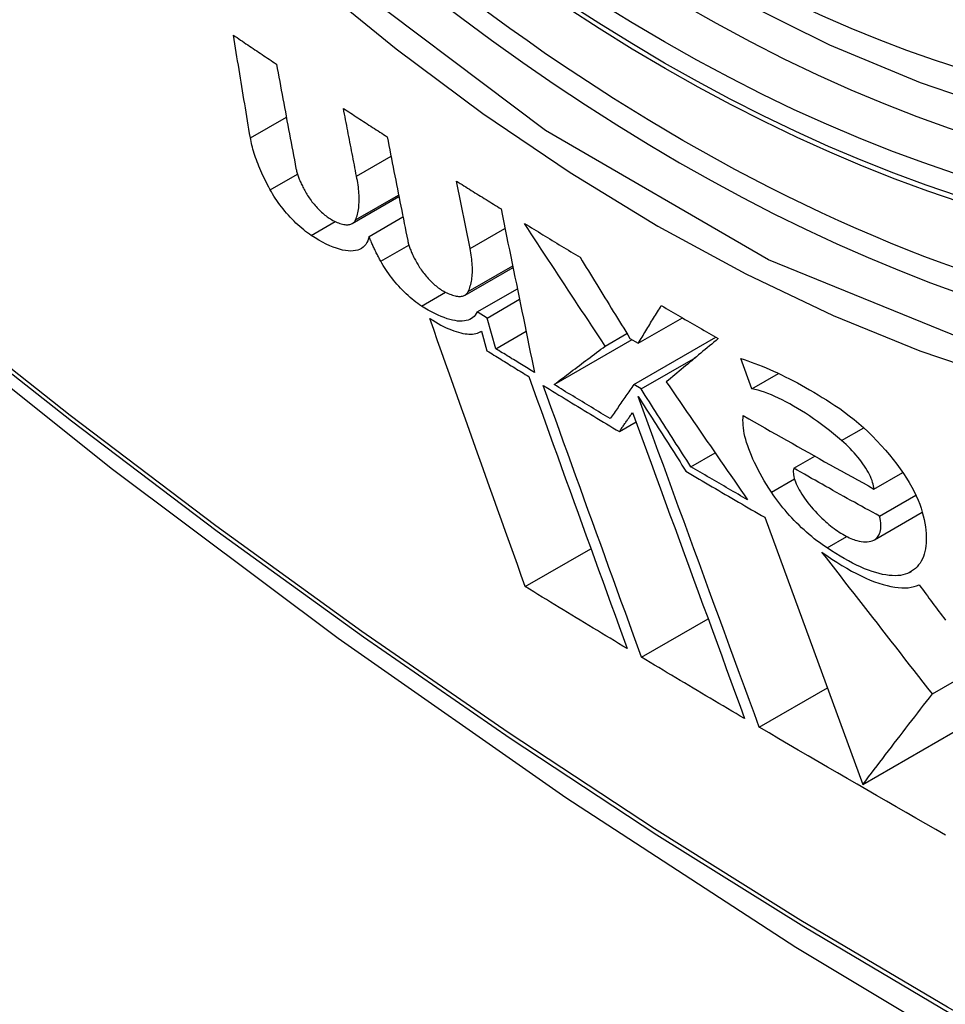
# Model space of a CAD drawing. Header units: inches. Extents: x 584 to 686, y 228 to 319.
# Tile 72 of 114: x 631.289 to 631.444, y 269.143 to 269.308. Entities that reach past the tile are written whole.
import ezdxf

# ---------------------------------------------------------------- set-up
doc = ezdxf.new("R2010")
doc.units = ezdxf.units.IN
doc.header["$MEASUREMENT"] = 0
doc.layers.add('Visible Edges(ANSI)', color=7, linetype='Continuous', lineweight=25)
doc.layers.add('Visible Tangent Edges(ANSI)', color=7, linetype='Continuous', lineweight=25)

msp = doc.modelspace()

# ---------------------------------------------------------------- linework, layer by layer
at = {"layer": 'Visible Edges(ANSI)'}
for p, q in [((631.3456, 269.28176), (631.35136, 269.28508)), ((631.36459, 269.26966), (631.36231, 269.28095)), ((631.34489, 269.27384), (631.35269, 269.27834)), ((631.34543, 269.27444), (631.35264, 269.2786)), ((631.34768, 269.27169), (631.35336, 269.27497)), ((631.36374, 269.26186), (631.37177, 269.26649)), ((631.36578, 269.25904), (631.3725, 269.26292)), ((631.36742, 269.25802), (631.37286, 269.26116)), ((631.36742, 269.25802), (631.36578, 269.25904)), ((631.36888, 269.2529), (631.36742, 269.25802)), ((631.39272, 269.25381), (631.4001, 269.25807)), ((631.36631, 269.25574), (631.36648, 269.25584)), ((631.36648, 269.25584), (631.36741, 269.25256)), ((631.36888, 269.2529), (631.37395, 269.25583)), ((631.38719, 269.25334), (631.39083, 269.25545)), ((631.37863, 269.2469), (631.39168, 269.25443)), ((631.39133, 269.25463), (631.39272, 269.25381)), ((631.39198, 269.2469), (631.40572, 269.25483)), ((631.3932, 269.24617), (631.40234, 269.25145)), ((631.41173, 269.24621), (631.40988, 269.25126)), ((631.41173, 269.24621), (631.41618, 269.24877)), ((631.3932, 269.24617), (631.39198, 269.2469)), ((631.38956, 269.23903), (631.39236, 269.24065)), ((631.40152, 269.23316), (631.40557, 269.2355)), ((631.41873, 269.2329), (631.42225, 269.23493)), ((631.43216, 269.22942), (631.43698, 269.2322)), ((631.4331, 269.22486), (631.43919, 269.22838)), ((631.43223, 269.22093), (631.44023, 269.22555)), ((631.41389, 269.22469), (631.43031, 269.18001)), ((631.42432, 269.21959), (631.4276, 269.22148)), ((631.37382, 269.21309), (631.38481, 269.21944)), ((631.44193, 269.19516), (631.47374, 269.21352)), ((631.39329, 269.20127), (631.40442, 269.20769)), ((631.41297, 269.18956), (631.42438, 269.19615)), ((631.43031, 269.18001), (631.45217, 269.19264))]:
    msp.add_line(p, q, dxfattribs=at)
at = {"layer": 'Visible Edges(ANSI)', "flags": 128}
for points in [[(631.56441, 269.30056), (631.55253, 269.29462), (631.53997, 269.29008), (631.52681, 269.28695), (631.51313, 269.28523), (631.49904, 269.28493), (631.48461, 269.28603), (631.4699, 269.28848), (631.45498, 269.29226), (631.43992, 269.29735), (631.42477, 269.30369), (631.40959, 269.31126), (631.39444, 269.32), (631.37938, 269.32988), (631.36448, 269.34085), (631.34979, 269.35285), (631.33538, 269.36584), (631.3213, 269.37975), (631.30761, 269.39451), (631.29438, 269.41007)], [(631.15834, 269.36079), (631.19415, 269.32664), (631.23051, 269.29387), (631.26739, 269.26256), (631.30474, 269.23274), (631.3425, 269.20448), (631.38063, 269.17782), (631.41909, 269.15281), (631.45783, 269.12951), (631.4968, 269.10795), (631.53596, 269.0882), (631.57527, 269.07029), (631.61469, 269.05428), (631.65416, 269.04022), (631.69366, 269.02815), (631.73312, 269.01814), (631.7725, 269.01024)], [(631.32783, 269.28818), (631.32771, 269.28889), (631.32759, 269.2896), (631.32748, 269.29031), (631.32736, 269.29103), (631.32724, 269.29174), (631.32712, 269.29246), (631.327, 269.29317), (631.32688, 269.29388), (631.32676, 269.2946), (631.32665, 269.29531), (631.32653, 269.29603), (631.32641, 269.29674), (631.32629, 269.29746), (631.32617, 269.29818), (631.32605, 269.29889), (631.32594, 269.29961), (631.32582, 269.30032), (631.3257, 269.30104), (631.32558, 269.30175), (631.32547, 269.30247), (631.32535, 269.30319), (631.32523, 269.3039), (631.32511, 269.30462), (631.325, 269.30533)], [(631.325, 269.30533), (631.3253, 269.30513), (631.3256, 269.30493), (631.32589, 269.30473), (631.32619, 269.30452), (631.32649, 269.30432), (631.32679, 269.30412), (631.32709, 269.30392), (631.32739, 269.30372), (631.32769, 269.30352), (631.32799, 269.30332), (631.32829, 269.30312), (631.32859, 269.30291), (631.32889, 269.30271), (631.32919, 269.30251), (631.32949, 269.30231), (631.32979, 269.30211), (631.33009, 269.30191), (631.33039, 269.30171), (631.33069, 269.30151), (631.33099, 269.30131), (631.33129, 269.30111), (631.33159, 269.3009), (631.33189, 269.3007), (631.33219, 269.3005)], [(631.33219, 269.3005), (631.33233, 269.29978), (631.33246, 269.29905), (631.3326, 269.29832), (631.33274, 269.29759), (631.33287, 269.29687), (631.33301, 269.29614), (631.33314, 269.29541), (631.33328, 269.29468), (631.33341, 269.29395), (631.33355, 269.29323), (631.33369, 269.2925), (631.33382, 269.29177), (631.33396, 269.29104), (631.3341, 269.29032), (631.33423, 269.28959), (631.33437, 269.28886), (631.33451, 269.28813), (631.33464, 269.28741), (631.33478, 269.28668), (631.33492, 269.28596), (631.33505, 269.28523), (631.33519, 269.2845), (631.33533, 269.28378), (631.33546, 269.28306)], [(631.3456, 269.28176), (631.3455, 269.28223), (631.34541, 269.2827), (631.34532, 269.28317), (631.34523, 269.28364), (631.34514, 269.28412), (631.34505, 269.28459), (631.34496, 269.28506), (631.34486, 269.28553), (631.34477, 269.28601), (631.34468, 269.28648), (631.34459, 269.28695), (631.3445, 269.28743), (631.34441, 269.2879), (631.34431, 269.28837), (631.34422, 269.28884), (631.34413, 269.28932), (631.34404, 269.28979), (631.34395, 269.29026), (631.34386, 269.29073), (631.34377, 269.29121), (631.34367, 269.29168), (631.34358, 269.29215), (631.34349, 269.29263), (631.3434, 269.2931)], [(631.3434, 269.2931), (631.3437, 269.2929), (631.34401, 269.2927), (631.34431, 269.2925), (631.34462, 269.2923), (631.34492, 269.29211), (631.34522, 269.29191), (631.34553, 269.29171), (631.34583, 269.29151), (631.34614, 269.29131), (631.34644, 269.29111), (631.34675, 269.29091), (631.34705, 269.29072), (631.34736, 269.29052), (631.34766, 269.29032), (631.34797, 269.29012), (631.34827, 269.28992), (631.34858, 269.28973), (631.34888, 269.28953), (631.34919, 269.28933), (631.34949, 269.28913), (631.3498, 269.28894), (631.35011, 269.28874), (631.35041, 269.28854), (631.35072, 269.28834)], [(631.33115, 269.27949), (631.33093, 269.2799), (631.33072, 269.2803), (631.33051, 269.2807), (631.33032, 269.2811), (631.33012, 269.2815), (631.32994, 269.28189), (631.32976, 269.28227), (631.32959, 269.28266), (631.32942, 269.28304), (631.32927, 269.28341), (631.32912, 269.28379), (631.32897, 269.28415), (631.32884, 269.28452), (631.32871, 269.28488), (631.32859, 269.28523), (631.32847, 269.28558), (631.32837, 269.28592), (631.32827, 269.28626), (631.32818, 269.28659), (631.32809, 269.28692), (631.32802, 269.28724), (631.32795, 269.28756), (631.32789, 269.28787), (631.32783, 269.28818)], [(631.35072, 269.28834), (631.35086, 269.28762), (631.351, 269.2869), (631.35115, 269.28617), (631.35129, 269.28545), (631.35143, 269.28473), (631.35157, 269.284), (631.35172, 269.28328), (631.35186, 269.28256), (631.352, 269.28183), (631.35215, 269.28111), (631.35229, 269.28038), (631.35243, 269.27966), (631.35257, 269.27894), (631.35272, 269.27821), (631.35286, 269.27749), (631.353, 269.27676), (631.35315, 269.27604), (631.35329, 269.27532), (631.35343, 269.2746), (631.35358, 269.27387), (631.35372, 269.27315), (631.35386, 269.27243), (631.354, 269.27171), (631.35415, 269.27099)], [(631.33546, 269.28306), (631.33549, 269.28291), (631.33553, 269.28275), (631.33557, 269.2826), (631.33561, 269.28244), (631.33565, 269.28227), (631.33571, 269.28211), (631.33576, 269.28194), (631.33582, 269.28177), (631.33588, 269.28159), (631.33595, 269.28142), (631.33602, 269.28124), (631.3361, 269.28106), (631.33617, 269.28088), (631.33626, 269.28069), (631.33634, 269.2805), (631.33643, 269.28031), (631.33653, 269.28012), (631.33663, 269.27993), (631.33673, 269.27974), (631.33683, 269.27954), (631.33694, 269.27934), (631.33705, 269.27914), (631.33717, 269.27894), (631.33729, 269.27874)], [(631.34543, 269.27444), (631.34552, 269.27467), (631.3456, 269.27491), (631.34568, 269.27515), (631.34575, 269.2754), (631.34581, 269.27565), (631.34586, 269.27592), (631.34591, 269.27619), (631.34595, 269.27646), (631.34598, 269.27675), (631.346, 269.27704), (631.34602, 269.27734), (631.34603, 269.27764), (631.34603, 269.27795), (631.34603, 269.27826), (631.34602, 269.27859), (631.346, 269.27891), (631.34597, 269.27925), (631.34594, 269.27959), (631.3459, 269.27994), (631.34586, 269.28029), (631.3458, 269.28065), (631.34574, 269.28101), (631.34567, 269.28138), (631.3456, 269.28176)], [(631.36231, 269.28095), (631.36262, 269.28075), (631.36293, 269.28056), (631.36324, 269.28036), (631.36355, 269.28017), (631.36386, 269.27997), (631.36417, 269.27978), (631.36448, 269.27958), (631.36479, 269.27939), (631.3651, 269.27919), (631.36541, 269.279), (631.36572, 269.2788), (631.36603, 269.27861), (631.36634, 269.27841), (631.36665, 269.27822), (631.36696, 269.27802), (631.36728, 269.27783), (631.36759, 269.27763), (631.3679, 269.27744), (631.36821, 269.27725), (631.36852, 269.27705), (631.36883, 269.27686), (631.36915, 269.27666), (631.36946, 269.27647), (631.36977, 269.27628)], [(631.33802, 269.27184), (631.33771, 269.27205), (631.33739, 269.27227), (631.33707, 269.27251), (631.33675, 269.27277), (631.33643, 269.27304), (631.33611, 269.27332), (631.33578, 269.27361), (631.33546, 269.27391), (631.33514, 269.27423), (631.33482, 269.27455), (631.33451, 269.27488), (631.3342, 269.27522), (631.3339, 269.27557), (631.3336, 269.27592), (631.33332, 269.27627), (631.33304, 269.27663), (631.33276, 269.27699), (631.3325, 269.27735), (631.33225, 269.27771), (631.332, 269.27807), (631.33177, 269.27843), (631.33155, 269.27879), (631.33135, 269.27914), (631.33115, 269.27949)], [(631.33729, 269.27874), (631.33741, 269.27854), (631.33755, 269.27833), (631.33769, 269.27812), (631.33783, 269.27791), (631.33799, 269.2777), (631.33814, 269.27749), (631.33831, 269.27728), (631.33848, 269.27708), (631.33865, 269.27687), (631.33882, 269.27667), (631.339, 269.27647), (631.33918, 269.27628), (631.33937, 269.27609), (631.33956, 269.27591), (631.33974, 269.27574), (631.33993, 269.27557), (631.34012, 269.2754), (631.34031, 269.27525), (631.34049, 269.2751), (631.34068, 269.27496), (631.34086, 269.27483), (631.34104, 269.27471), (631.34121, 269.2746), (631.34139, 269.2745)], [(631.36977, 269.27628), (631.37, 269.27514), (631.37024, 269.274), (631.37047, 269.27286), (631.3707, 269.27172), (631.37093, 269.27058), (631.37117, 269.26944), (631.3714, 269.2683), (631.37163, 269.26715), (631.37187, 269.26601), (631.3721, 269.26487), (631.37233, 269.26373), (631.37257, 269.26258), (631.3728, 269.26144), (631.37303, 269.2603), (631.37327, 269.25916), (631.3735, 269.25801), (631.37373, 269.25687), (631.37397, 269.25573), (631.3742, 269.25459), (631.37443, 269.25345), (631.37466, 269.25231), (631.3749, 269.25117), (631.37513, 269.25004), (631.37536, 269.2489)], [(631.34139, 269.2745), (631.34164, 269.27437), (631.34189, 269.27424), (631.34213, 269.27413), (631.34237, 269.27402), (631.3426, 269.27393), (631.34282, 269.27385), (631.34304, 269.27379), (631.34324, 269.27373), (631.34345, 269.27369), (631.34364, 269.27366), (631.34383, 269.27364), (631.344, 269.27363), (631.34417, 269.27364), (631.34433, 269.27365), (631.34449, 269.27368), (631.34463, 269.27372), (631.34476, 269.27377), (631.34489, 269.27384), (631.345, 269.27391), (631.34511, 269.27399), (631.3452, 269.27409), (631.34529, 269.2742), (631.34536, 269.27431), (631.34543, 269.27444)], [(631.38719, 269.25334), (631.38662, 269.25419), (631.38606, 269.25504), (631.3855, 269.25589), (631.38494, 269.25674), (631.38438, 269.25759), (631.38382, 269.25844), (631.38325, 269.25929), (631.38269, 269.26014), (631.38213, 269.261), (631.38156, 269.26185), (631.381, 269.26271), (631.38044, 269.26356), (631.37987, 269.26442), (631.37931, 269.26528), (631.37875, 269.26613), (631.37819, 269.26699), (631.37762, 269.26785), (631.37706, 269.2687), (631.3765, 269.26956), (631.37594, 269.27042), (631.37538, 269.27128), (631.37482, 269.27213), (631.37426, 269.27299), (631.3737, 269.27385)], [(631.3737, 269.27385), (631.37408, 269.27361), (631.37447, 269.27337), (631.37485, 269.27314), (631.37524, 269.2729), (631.37562, 269.27266), (631.37601, 269.27243), (631.3764, 269.27219), (631.37678, 269.27196), (631.37717, 269.27172), (631.37756, 269.27148), (631.37794, 269.27125), (631.37833, 269.27101), (631.37872, 269.27078), (631.3791, 269.27054), (631.37949, 269.2703), (631.37988, 269.27007), (631.38027, 269.26983), (631.38065, 269.2696), (631.38104, 269.26936), (631.38143, 269.26913), (631.38182, 269.26889), (631.38221, 269.26866), (631.3826, 269.26842), (631.38299, 269.26819)], [(631.34768, 269.27169), (631.34759, 269.27131), (631.34747, 269.27096), (631.34732, 269.27064), (631.34713, 269.27035), (631.34692, 269.27009), (631.34668, 269.26987), (631.34641, 269.26967), (631.34611, 269.26952), (631.34579, 269.26939), (631.34543, 269.26931), (631.34505, 269.26925), (631.34464, 269.26924), (631.34421, 269.26926), (631.34375, 269.26931), (631.34326, 269.2694), (631.34276, 269.26953), (631.34223, 269.2697), (631.34168, 269.2699), (631.34111, 269.27013), (631.34052, 269.27041), (631.33992, 269.27071), (631.3393, 269.27106), (631.33866, 269.27143), (631.33802, 269.27184)], [(631.34965, 269.26752), (631.34955, 269.2677), (631.34946, 269.26788), (631.34936, 269.26806), (631.34927, 269.26824), (631.34917, 269.26842), (631.34908, 269.2686), (631.34899, 269.26878), (631.3489, 269.26895), (631.34882, 269.26913), (631.34873, 269.26931), (631.34865, 269.26948), (631.34856, 269.26966), (631.34848, 269.26983), (631.3484, 269.27), (631.34832, 269.27017), (631.34825, 269.27035), (631.34817, 269.27052), (631.3481, 269.27069), (631.34802, 269.27086), (631.34795, 269.27102), (631.34788, 269.27119), (631.34781, 269.27136), (631.34775, 269.27152), (631.34768, 269.27169)], [(631.35415, 269.27099), (631.35418, 269.27084), (631.35421, 269.27068), (631.35425, 269.27053), (631.3543, 269.27037), (631.35435, 269.27021), (631.3544, 269.27004), (631.35446, 269.26988), (631.35452, 269.26971), (631.35458, 269.26953), (631.35465, 269.26936), (631.35472, 269.26918), (631.3548, 269.269), (631.35488, 269.26882), (631.35497, 269.26863), (631.35505, 269.26845), (631.35515, 269.26826), (631.35524, 269.26807), (631.35534, 269.26788), (631.35545, 269.26769), (631.35555, 269.26749), (631.35566, 269.26729), (631.35578, 269.2671), (631.3559, 269.2669), (631.35602, 269.2667)], [(631.36428, 269.26246), (631.36438, 269.26269), (631.36447, 269.26292), (631.36455, 269.26315), (631.36463, 269.2634), (631.3647, 269.26365), (631.36476, 269.26391), (631.36481, 269.26417), (631.36486, 269.26444), (631.3649, 269.26472), (631.36493, 269.26501), (631.36495, 269.2653), (631.36497, 269.2656), (631.36498, 269.2659), (631.36498, 269.26621), (631.36497, 269.26653), (631.36496, 269.26685), (631.36494, 269.26718), (631.36491, 269.26752), (631.36487, 269.26786), (631.36483, 269.26821), (631.36478, 269.26856), (631.36472, 269.26892), (631.36466, 269.26928), (631.36459, 269.26966)], [(631.38299, 269.26819), (631.38333, 269.26762), (631.38368, 269.26706), (631.38403, 269.26649), (631.38438, 269.26593), (631.38472, 269.26536), (631.38507, 269.26479), (631.38542, 269.26423), (631.38577, 269.26366), (631.38611, 269.2631), (631.38646, 269.26253), (631.38681, 269.26197), (631.38716, 269.2614), (631.38751, 269.26083), (631.38785, 269.26027), (631.3882, 269.2597), (631.38855, 269.25914), (631.3889, 269.25858), (631.38924, 269.25801), (631.38959, 269.25745), (631.38994, 269.25688), (631.39029, 269.25632), (631.39063, 269.25576), (631.39098, 269.2552), (631.39133, 269.25463)], [(631.35646, 269.26004), (631.35615, 269.26024), (631.35584, 269.26046), (631.35552, 269.2607), (631.3552, 269.26095), (631.35488, 269.26121), (631.35455, 269.26149), (631.35423, 269.26177), (631.35391, 269.26207), (631.35359, 269.26238), (631.35327, 269.2627), (631.35296, 269.26302), (631.35266, 269.26336), (631.35236, 269.26369), (631.35206, 269.26404), (631.35178, 269.26438), (631.3515, 269.26473), (631.35123, 269.26509), (631.35097, 269.26544), (631.35072, 269.26579), (631.35049, 269.26614), (631.35026, 269.26649), (631.35004, 269.26684), (631.34984, 269.26718), (631.34965, 269.26752)], [(631.35602, 269.2667), (631.35615, 269.26649), (631.35628, 269.26629), (631.35643, 269.26608), (631.35657, 269.26587), (631.35673, 269.26567), (631.35689, 269.26546), (631.35705, 269.26525), (631.35722, 269.26505), (631.3574, 269.26485), (631.35758, 269.26465), (631.35776, 269.26446), (631.35794, 269.26426), (631.35813, 269.26408), (631.35832, 269.2639), (631.35851, 269.26372), (631.3587, 269.26355), (631.35889, 269.26339), (631.35908, 269.26324), (631.35927, 269.26309), (631.35946, 269.26296), (631.35964, 269.26283), (631.35983, 269.26271), (631.36001, 269.2626), (631.36018, 269.2625)], [(631.36018, 269.2625), (631.36044, 269.26237), (631.36069, 269.26224), (631.36094, 269.26213), (631.36118, 269.26203), (631.36141, 269.26194), (631.36164, 269.26186), (631.36186, 269.2618), (631.36207, 269.26174), (631.36227, 269.2617), (631.36247, 269.26167), (631.36266, 269.26165), (631.36284, 269.26165), (631.36301, 269.26165), (631.36317, 269.26167), (631.36333, 269.2617), (631.36347, 269.26174), (631.36361, 269.26179), (631.36373, 269.26185), (631.36385, 269.26193), (631.36395, 269.26201), (631.36405, 269.26211), (631.36414, 269.26222), (631.36421, 269.26234), (631.36428, 269.26246)], [(631.36578, 269.25904), (631.36563, 269.25877), (631.36546, 269.25853), (631.36527, 269.25831), (631.36505, 269.25812), (631.36481, 269.25795), (631.36455, 269.25781), (631.36427, 269.25769), (631.36396, 269.2576), (631.36363, 269.25754), (631.36327, 269.25751), (631.3629, 269.25751), (631.36251, 269.25753), (631.36209, 269.25759), (631.36166, 269.25767), (631.36121, 269.25778), (631.36074, 269.25792), (631.36025, 269.25809), (631.35975, 269.25828), (631.35923, 269.25851), (631.3587, 269.25876), (631.35816, 269.25904), (631.3576, 269.25934), (631.35704, 269.25968), (631.35646, 269.26004)], [(631.39272, 269.25381), (631.39288, 269.25407), (631.39304, 269.25433), (631.3932, 269.25459), (631.39336, 269.25485), (631.39352, 269.25511), (631.39368, 269.25537), (631.39384, 269.25563), (631.394, 269.2559), (631.39416, 269.25616), (631.39432, 269.25642), (631.39448, 269.25669), (631.39464, 269.25695), (631.3948, 269.25721), (631.39496, 269.25748), (631.39512, 269.25774), (631.39529, 269.258), (631.39545, 269.25827), (631.39561, 269.25853), (631.39577, 269.2588), (631.39593, 269.25906), (631.3961, 269.25932), (631.39626, 269.25959), (631.39642, 269.25985), (631.39658, 269.26012)], [(631.39658, 269.26012), (631.39698, 269.25989), (631.39737, 269.25965), (631.39777, 269.25942), (631.39817, 269.25919), (631.39856, 269.25896), (631.39896, 269.25873), (631.39935, 269.2585), (631.39975, 269.25827), (631.40015, 269.25804), (631.40054, 269.25781), (631.40094, 269.25758), (631.40134, 269.25735), (631.40174, 269.25712), (631.40213, 269.25689), (631.40253, 269.25666), (631.40293, 269.25643), (631.40333, 269.2562), (631.40373, 269.25597), (631.40412, 269.25574), (631.40452, 269.25552), (631.40492, 269.25529), (631.40532, 269.25506), (631.40572, 269.25483), (631.40612, 269.2546)], [(631.37382, 269.21309), (631.37316, 269.21493), (631.3725, 269.21677), (631.37184, 269.21862), (631.37117, 269.22047), (631.37051, 269.22233), (631.36984, 269.2242), (631.36918, 269.22606), (631.36851, 269.22793), (631.36784, 269.22981), (631.36717, 269.23168), (631.3665, 269.23356), (631.36583, 269.23544), (631.36516, 269.23732), (631.36449, 269.23921), (631.36382, 269.24109), (631.36315, 269.24297), (631.36249, 269.24485), (631.36182, 269.24673), (631.36115, 269.24861), (631.36049, 269.25049), (631.35983, 269.25236), (631.35916, 269.25423), (631.35851, 269.2561), (631.35785, 269.25796)], [(631.35785, 269.25796), (631.35833, 269.25766), (631.3588, 269.25737), (631.35926, 269.25711), (631.35972, 269.25686), (631.36017, 269.25663), (631.36061, 269.25641), (631.36104, 269.25622), (631.36146, 269.25604), (631.36187, 269.25589), (631.36226, 269.25575), (631.36265, 269.25564), (631.36303, 269.25554), (631.36339, 269.25546), (631.36374, 269.2554), (631.36408, 269.25536), (631.3644, 269.25534), (631.36472, 269.25533), (631.36501, 269.25535), (631.36529, 269.25539), (631.36556, 269.25544), (631.36581, 269.25551), (631.36605, 269.25561), (631.36627, 269.25572), (631.36648, 269.25584)], [(631.37863, 269.2469), (631.37898, 269.24716), (631.37933, 269.24742), (631.37968, 269.24768), (631.38003, 269.24795), (631.38038, 269.24821), (631.38073, 269.24848), (631.38109, 269.24875), (631.38144, 269.24901), (631.3818, 269.24928), (631.38215, 269.24955), (631.38251, 269.24982), (631.38287, 269.25009), (631.38323, 269.25036), (631.38359, 269.25063), (631.38394, 269.2509), (631.3843, 269.25117), (631.38466, 269.25144), (631.38502, 269.25172), (631.38538, 269.25199), (631.38574, 269.25226), (631.38611, 269.25253), (631.38647, 269.2528), (631.38683, 269.25307), (631.38719, 269.25334)], [(631.40612, 269.2546), (631.40575, 269.25429), (631.40539, 269.25399), (631.40502, 269.25368), (631.40465, 269.25338), (631.40428, 269.25307), (631.40392, 269.25277), (631.40355, 269.25246), (631.40319, 269.25216), (631.40282, 269.25185), (631.40246, 269.25155), (631.40209, 269.25124), (631.40173, 269.25094), (631.40137, 269.25063), (631.401, 269.25033), (631.40064, 269.25003), (631.40028, 269.24973), (631.39992, 269.24943), (631.39956, 269.24912), (631.3992, 269.24882), (631.39884, 269.24852), (631.39849, 269.24823), (631.39813, 269.24793), (631.39778, 269.24763), (631.39742, 269.24733)], [(631.36741, 269.25256), (631.36771, 269.25238), (631.368, 269.2522), (631.36829, 269.25202), (631.36858, 269.25184), (631.36887, 269.25166), (631.36916, 269.25148), (631.36945, 269.2513), (631.36974, 269.25112), (631.37003, 269.25094), (631.37033, 269.25076), (631.37062, 269.25058), (631.37091, 269.2504), (631.3712, 269.25022), (631.37149, 269.25004), (631.37178, 269.24986), (631.37208, 269.24968), (631.37237, 269.2495), (631.37266, 269.24932), (631.37295, 269.24914), (631.37324, 269.24896), (631.37354, 269.24878), (631.37383, 269.2486), (631.37412, 269.24842), (631.37441, 269.24824)], [(631.37536, 269.2489), (631.37509, 269.24907), (631.37482, 269.24924), (631.37455, 269.2494), (631.37428, 269.24957), (631.37401, 269.24973), (631.37374, 269.2499), (631.37347, 269.25007), (631.3732, 269.25023), (631.37293, 269.2504), (631.37266, 269.25057), (631.37239, 269.25073), (631.37212, 269.2509), (631.37185, 269.25107), (631.37158, 269.25123), (631.37131, 269.2514), (631.37104, 269.25157), (631.37077, 269.25173), (631.3705, 269.2519), (631.37023, 269.25207), (631.36996, 269.25223), (631.36969, 269.2524), (631.36942, 269.25257), (631.36915, 269.25273), (631.36888, 269.2529)], [(631.40988, 269.25126), (631.41046, 269.25108), (631.41104, 269.25088), (631.41164, 269.25067), (631.41224, 269.25045), (631.41285, 269.25022), (631.41347, 269.24997), (631.4141, 269.24971), (631.41473, 269.24943), (631.41537, 269.24915), (631.41602, 269.24885), (631.41667, 269.24854), (631.41733, 269.24821), (631.418, 269.24788), (631.41867, 269.24753), (631.41934, 269.24717), (631.42003, 269.24679), (631.42071, 269.24641), (631.4214, 269.24601), (631.4221, 269.24561), (631.4228, 269.24519), (631.4235, 269.24476), (631.42421, 269.24432), (631.42492, 269.24387), (631.42563, 269.24341)], [(631.37441, 269.24824), (631.37509, 269.24635), (631.37577, 269.24446), (631.37646, 269.24256), (631.37714, 269.24066), (631.37783, 269.23876), (631.37851, 269.23685), (631.3792, 269.23495), (631.37989, 269.23304), (631.38058, 269.23113), (631.38127, 269.22922), (631.38196, 269.22731), (631.38265, 269.2254), (631.38334, 269.22349), (631.38403, 269.22158), (631.38472, 269.21968), (631.38541, 269.21778), (631.3861, 269.21588), (631.38679, 269.21399), (631.38747, 269.21209), (631.38816, 269.21021), (631.38884, 269.20833), (631.38952, 269.20645), (631.3902, 269.20459), (631.39087, 269.20273)], [(631.39329, 269.20127), (631.39262, 269.20313), (631.39194, 269.20499), (631.39126, 269.20687), (631.39058, 269.20875), (631.38989, 269.21063), (631.38921, 269.21252), (631.38852, 269.21442), (631.38783, 269.21632), (631.38714, 269.21822), (631.38645, 269.22012), (631.38576, 269.22203), (631.38507, 269.22394), (631.38437, 269.22584), (631.38368, 269.22775), (631.38299, 269.22966), (631.3823, 269.23157), (631.38161, 269.23348), (631.38092, 269.23539), (631.38023, 269.23729), (631.37954, 269.23919), (631.37886, 269.24109), (631.37817, 269.24299), (631.37749, 269.24488), (631.37681, 269.24676)], [(631.37681, 269.24676), (631.37734, 269.24644), (631.37787, 269.24612), (631.3784, 269.24579), (631.37892, 269.24547), (631.37945, 269.24515), (631.37998, 269.24482), (631.38051, 269.2445), (631.38104, 269.24418), (631.38157, 269.24385), (631.3821, 269.24353), (631.38263, 269.24321), (631.38316, 269.24289), (631.38369, 269.24257), (631.38423, 269.24224), (631.38476, 269.24192), (631.38529, 269.2416), (631.38582, 269.24128), (631.38635, 269.24096), (631.38689, 269.24063), (631.38742, 269.24031), (631.38795, 269.23999), (631.38849, 269.23967), (631.38902, 269.23935), (631.38956, 269.23903)], [(631.38803, 269.2412), (631.38764, 269.24143), (631.38724, 269.24167), (631.38685, 269.24191), (631.38646, 269.24214), (631.38607, 269.24238), (631.38567, 269.24262), (631.38528, 269.24286), (631.38489, 269.24309), (631.3845, 269.24333), (631.3841, 269.24357), (631.38371, 269.2438), (631.38332, 269.24404), (631.38293, 269.24428), (631.38254, 269.24452), (631.38215, 269.24476), (631.38176, 269.24499), (631.38137, 269.24523), (631.38097, 269.24547), (631.38058, 269.24571), (631.38019, 269.24594), (631.3798, 269.24618), (631.37941, 269.24642), (631.37902, 269.24666), (631.37863, 269.2469)], [(631.39198, 269.2469), (631.39182, 269.24666), (631.39165, 269.24642), (631.39148, 269.24618), (631.39132, 269.24594), (631.39115, 269.2457), (631.39099, 269.24547), (631.39082, 269.24523), (631.39066, 269.24499), (631.39049, 269.24475), (631.39033, 269.24451), (631.39016, 269.24427), (631.39, 269.24404), (631.38983, 269.2438), (631.38967, 269.24356), (631.3895, 269.24332), (631.38934, 269.24308), (631.38917, 269.24285), (631.38901, 269.24261), (631.38885, 269.24237), (631.38868, 269.24214), (631.38852, 269.2419), (631.38836, 269.24167), (631.38819, 269.24143), (631.38803, 269.2412)], [(631.39742, 269.24733), (631.39799, 269.24651), (631.39855, 269.24569), (631.39912, 269.24486), (631.39968, 269.24404), (631.40025, 269.24322), (631.40082, 269.24239), (631.40139, 269.24157), (631.40195, 269.24074), (631.40252, 269.23992), (631.40309, 269.2391), (631.40366, 269.23827), (631.40422, 269.23745), (631.40479, 269.23663), (631.40536, 269.2358), (631.40592, 269.23498), (631.40649, 269.23416), (631.40706, 269.23334), (631.40762, 269.23252), (631.40819, 269.2317), (631.40875, 269.23088), (631.40932, 269.23007), (631.40988, 269.22925), (631.41045, 269.22844), (631.41101, 269.22762)], [(631.40152, 269.23316), (631.40117, 269.2337), (631.40083, 269.23424), (631.40048, 269.23479), (631.40013, 269.23533), (631.39979, 269.23587), (631.39944, 269.23641), (631.39909, 269.23695), (631.39875, 269.23749), (631.3984, 269.23803), (631.39805, 269.23857), (631.39771, 269.23912), (631.39736, 269.23966), (631.39701, 269.2402), (631.39667, 269.24074), (631.39632, 269.24129), (631.39597, 269.24183), (631.39563, 269.24237), (631.39528, 269.24292), (631.39493, 269.24346), (631.39459, 269.244), (631.39424, 269.24454), (631.39389, 269.24509), (631.39355, 269.24563), (631.3932, 269.24617)], [(631.42675, 269.23753), (631.42608, 269.23809), (631.42541, 269.23865), (631.42473, 269.23919), (631.42406, 269.23971), (631.42338, 269.24022), (631.42271, 269.24072), (631.42203, 269.24119), (631.42136, 269.24165), (631.4207, 269.24209), (631.42003, 269.24252), (631.41938, 269.24292), (631.41872, 269.24331), (631.41808, 269.24367), (631.41744, 269.24401), (631.41682, 269.24433), (631.4162, 269.24463), (631.4156, 269.24491), (631.415, 269.24517), (631.41442, 269.2454), (631.41386, 269.24561), (631.4133, 269.24579), (631.41276, 269.24595), (631.41224, 269.24609), (631.41173, 269.24621)], [(631.41297, 269.18956), (631.41216, 269.1918), (631.41133, 269.19405), (631.4105, 269.19631), (631.40967, 269.19858), (631.40883, 269.20087), (631.40799, 269.20316), (631.40715, 269.20547), (631.4063, 269.20778), (631.40545, 269.2101), (631.4046, 269.21242), (631.40375, 269.21475), (631.40289, 269.21708), (631.40204, 269.21941), (631.40119, 269.22174), (631.40033, 269.22408), (631.39948, 269.22641), (631.39862, 269.22874), (631.39777, 269.23107), (631.39692, 269.23339), (631.39607, 269.23571), (631.39523, 269.23802), (631.39439, 269.24032), (631.39355, 269.24262), (631.39271, 269.2449)], [(631.39271, 269.2449), (631.39304, 269.24438), (631.39338, 269.24386), (631.39371, 269.24333), (631.39404, 269.24281), (631.39438, 269.24229), (631.39471, 269.24177), (631.39504, 269.24125), (631.39538, 269.24072), (631.39571, 269.2402), (631.39604, 269.23968), (631.39638, 269.23916), (631.39671, 269.23864), (631.39704, 269.23811), (631.39738, 269.23759), (631.39771, 269.23707), (631.39804, 269.23655), (631.39838, 269.23603), (631.39871, 269.23551), (631.39904, 269.23499), (631.39938, 269.23447), (631.39971, 269.23395), (631.40004, 269.23343), (631.40037, 269.23291), (631.40071, 269.23239)], [(631.42563, 269.24341), (631.42642, 269.24287), (631.42722, 269.2423), (631.42802, 269.24169), (631.42882, 269.24105), (631.42961, 269.24038), (631.4304, 269.23969), (631.43117, 269.23897), (631.43192, 269.23824), (631.43266, 269.23749), (631.43337, 269.23673), (631.43407, 269.23595), (631.43473, 269.23517), (631.43537, 269.23438), (631.43598, 269.2336), (631.43655, 269.23281), (631.43709, 269.23203), (631.4376, 269.23125), (631.43807, 269.23049), (631.4385, 269.22973), (631.43889, 269.22899), (631.43924, 269.22827), (631.43955, 269.22756), (631.43981, 269.22687), (631.44004, 269.22621)], [(631.38956, 269.23903), (631.38965, 269.23916), (631.38974, 269.23929), (631.38983, 269.23943), (631.38992, 269.23956), (631.39002, 269.2397), (631.39011, 269.23983), (631.3902, 269.23996), (631.39029, 269.2401), (631.39039, 269.24023), (631.39048, 269.24036), (631.39057, 269.2405), (631.39067, 269.24063), (631.39076, 269.24076), (631.39085, 269.2409), (631.39094, 269.24103), (631.39104, 269.24117), (631.39113, 269.2413), (631.39122, 269.24143), (631.39132, 269.24157), (631.39141, 269.2417), (631.3915, 269.24184), (631.3916, 269.24197), (631.39169, 269.24211), (631.39178, 269.24224)], [(631.39178, 269.24224), (631.39255, 269.24012), (631.39333, 269.238), (631.39411, 269.23586), (631.39489, 269.23373), (631.39568, 269.23158), (631.39646, 269.22944), (631.39725, 269.22728), (631.39803, 269.22513), (631.39882, 269.22298), (631.39961, 269.22082), (631.4004, 269.21866), (631.40119, 269.21651), (631.40198, 269.21435), (631.40277, 269.2122), (631.40355, 269.21005), (631.40434, 269.20791), (631.40512, 269.20577), (631.4059, 269.20364), (631.40668, 269.20151), (631.40745, 269.19939), (631.40823, 269.19728), (631.409, 269.19518), (631.40976, 269.19309), (631.41052, 269.19101)], [(631.415, 269.2289), (631.41459, 269.22954), (631.41419, 269.23018), (631.41381, 269.2308), (631.41345, 269.23143), (631.41311, 269.23204), (631.41278, 269.23265), (631.41248, 269.23325), (631.41219, 269.23385), (631.41192, 269.23443), (631.41167, 269.23501), (631.41144, 269.23557), (631.41123, 269.23612), (631.41103, 269.23667), (631.41086, 269.23719), (631.41071, 269.23771), (631.41058, 269.23821), (631.41047, 269.2387), (631.41038, 269.23918), (631.41032, 269.23964), (631.41027, 269.24008), (631.41025, 269.24051), (631.41024, 269.24093), (631.41026, 269.24132), (631.4103, 269.2417)], [(631.4103, 269.2417), (631.4112, 269.24119), (631.4121, 269.24067), (631.41301, 269.24015), (631.41391, 269.23964), (631.41482, 269.23912), (631.41572, 269.23861), (631.41663, 269.23809), (631.41754, 269.23758), (631.41845, 269.23707), (631.41936, 269.23655), (631.42027, 269.23604), (631.42118, 269.23553), (631.42209, 269.23502), (631.423, 269.23451), (631.42391, 269.234), (631.42483, 269.23349), (631.42574, 269.23298), (631.42666, 269.23247), (631.42757, 269.23196), (631.42849, 269.23145), (631.42941, 269.23094), (631.43033, 269.23044), (631.43124, 269.22993), (631.43216, 269.22942)], [(631.43216, 269.22942), (631.43214, 269.22968), (631.43209, 269.22996), (631.43203, 269.23024), (631.43194, 269.23054), (631.43183, 269.23085), (631.43171, 269.23117), (631.43156, 269.2315), (631.4314, 269.23184), (631.43122, 269.23219), (631.43102, 269.23254), (631.4308, 269.2329), (631.43057, 269.23326), (631.43032, 269.23363), (631.43005, 269.234), (631.42977, 269.23437), (631.42948, 269.23474), (631.42917, 269.2351), (631.42885, 269.23547), (631.42853, 269.23583), (631.42819, 269.23618), (631.42784, 269.23653), (631.42748, 269.23687), (631.42712, 269.23721), (631.42675, 269.23753)], [(631.40071, 269.23239), (631.40125, 269.23207), (631.4018, 269.23174), (631.40235, 269.23142), (631.4029, 269.2311), (631.40344, 269.23078), (631.40399, 269.23046), (631.40454, 269.23014), (631.40509, 269.22981), (631.40564, 269.22949), (631.40618, 269.22917), (631.40673, 269.22885), (631.40728, 269.22853), (631.40783, 269.22821), (631.40838, 269.22789), (631.40893, 269.22757), (631.40948, 269.22725), (631.41003, 269.22693), (631.41058, 269.22661), (631.41113, 269.22629), (631.41169, 269.22597), (631.41224, 269.22565), (631.41279, 269.22533), (631.41334, 269.22501), (631.41389, 269.22469)], [(631.41101, 269.22762), (631.41061, 269.22785), (631.41022, 269.22808), (631.40982, 269.22831), (631.40942, 269.22854), (631.40903, 269.22877), (631.40863, 269.229), (631.40823, 269.22923), (631.40784, 269.22946), (631.40744, 269.22969), (631.40705, 269.22993), (631.40665, 269.23016), (631.40626, 269.23039), (631.40586, 269.23062), (631.40547, 269.23085), (631.40507, 269.23108), (631.40468, 269.23131), (631.40428, 269.23154), (631.40389, 269.23177), (631.40349, 269.23201), (631.4031, 269.23224), (631.4027, 269.23247), (631.40231, 269.2327), (631.40191, 269.23293), (631.40152, 269.23316)], [(631.41873, 269.2329), (631.41869, 269.2327), (631.41866, 269.23249), (631.41865, 269.23227), (631.41867, 269.23202), (631.4187, 269.23177), (631.41875, 269.2315), (631.41883, 269.23121), (631.41892, 269.23092), (631.41903, 269.23061), (631.41916, 269.23029), (631.4193, 269.22997), (631.41947, 269.22963), (631.41965, 269.22929), (631.41985, 269.22894), (631.42007, 269.22859), (631.4203, 269.22823), (631.42055, 269.22787), (631.42081, 269.22751), (631.42108, 269.22714), (631.42137, 269.22678), (631.42167, 269.22642), (631.42198, 269.22606), (631.4223, 269.2257), (631.42263, 269.22535)], [(631.4331, 269.22486), (631.4325, 269.22519), (631.4319, 269.22553), (631.43129, 269.22586), (631.43069, 269.22619), (631.43009, 269.22653), (631.42949, 269.22686), (631.42889, 269.2272), (631.42829, 269.22753), (631.42769, 269.22786), (631.42709, 269.2282), (631.42649, 269.22853), (631.42589, 269.22887), (631.4253, 269.2292), (631.4247, 269.22954), (631.4241, 269.22987), (631.4235, 269.23021), (631.42291, 269.23054), (631.42231, 269.23088), (631.42171, 269.23121), (631.42112, 269.23155), (631.42052, 269.23189), (631.41992, 269.23222), (631.41933, 269.23256), (631.41873, 269.2329)], [(631.42432, 269.21959), (631.4239, 269.21986), (631.42347, 269.22015), (631.42304, 269.22046), (631.42261, 269.22078), (631.42218, 269.22111), (631.42175, 269.22146), (631.42132, 269.22182), (631.42089, 269.22219), (631.42046, 269.22257), (631.42004, 269.22295), (631.41963, 269.22335), (631.41922, 269.22376), (631.41881, 269.22417), (631.41842, 269.22459), (631.41803, 269.22501), (631.41765, 269.22544), (631.41728, 269.22587), (631.41692, 269.2263), (631.41657, 269.22673), (631.41623, 269.22717), (631.4159, 269.22761), (631.41559, 269.22804), (631.41529, 269.22847), (631.415, 269.2289)], [(631.42263, 269.22535), (631.42291, 269.22507), (631.42318, 269.2248), (631.42346, 269.22453), (631.42375, 269.22427), (631.42403, 269.22401), (631.42432, 269.22376), (631.42461, 269.22351), (631.4249, 269.22327), (631.42519, 269.22304), (631.42549, 269.22282), (631.42578, 269.22261), (631.42607, 269.22241), (631.42636, 269.22221), (631.42664, 269.22203), (631.42693, 269.22185), (631.42721, 269.22169), (631.42749, 269.22154), (631.42776, 269.2214), (631.42803, 269.22127), (631.42829, 269.22115), (631.42854, 269.22105), (631.42879, 269.22096), (631.42903, 269.22088), (631.42927, 269.22081)], [(631.44004, 269.22621), (631.44023, 269.22556), (631.44039, 269.22492), (631.44054, 269.2243), (631.44066, 269.22369), (631.44076, 269.2231), (631.44083, 269.22252), (631.44088, 269.22196), (631.44091, 269.22142), (631.44091, 269.2209), (631.44089, 269.22039), (631.44085, 269.2199), (631.44078, 269.21943), (631.44069, 269.21898), (631.44057, 269.21855), (631.44043, 269.21814), (631.44027, 269.21775), (631.44008, 269.21738), (631.43987, 269.21704), (631.43963, 269.21672), (631.43937, 269.21642), (631.43909, 269.21614), (631.43879, 269.21589), (631.43846, 269.21566), (631.43811, 269.21546)], [(631.42927, 269.22081), (631.42966, 269.22072), (631.43003, 269.22065), (631.43038, 269.22061), (631.43072, 269.2206), (631.43104, 269.2206), (631.43134, 269.22063), (631.43162, 269.22069), (631.43188, 269.22077), (631.43212, 269.22087), (631.43234, 269.221), (631.43253, 269.22115), (631.43271, 269.22132), (631.43286, 269.22151), (631.433, 269.22172), (631.43311, 269.22196), (631.43319, 269.22221), (631.43326, 269.22248), (631.4333, 269.22277), (631.43332, 269.22308), (631.43332, 269.2234), (631.4333, 269.22375), (631.43325, 269.2241), (631.43319, 269.22447), (631.4331, 269.22486)], [(631.44193, 269.19516), (631.44117, 269.19613), (631.44041, 269.1971), (631.43965, 269.19808), (631.43889, 269.19906), (631.43812, 269.20004), (631.43735, 269.20102), (631.43659, 269.20201), (631.43582, 269.203), (631.43505, 269.20398), (631.43427, 269.20497), (631.4335, 269.20597), (631.43273, 269.20696), (631.43196, 269.20795), (631.43118, 269.20894), (631.43041, 269.20994), (631.42963, 269.21093), (631.42886, 269.21193), (631.42809, 269.21292), (631.42731, 269.21392), (631.42654, 269.21491), (631.42577, 269.21591), (631.42499, 269.2169), (631.42422, 269.21789), (631.42345, 269.21888)], [(631.42345, 269.21888), (631.42429, 269.21828), (631.42513, 269.21771), (631.42597, 269.21716), (631.42679, 269.21665), (631.42761, 269.21616), (631.42842, 269.2157), (631.42922, 269.21528), (631.43, 269.21489), (631.43077, 269.21453), (631.43152, 269.2142), (631.43226, 269.21391), (631.43297, 269.21366), (631.43367, 269.21344), (631.43435, 269.21326), (631.435, 269.21311), (631.43563, 269.213), (631.43623, 269.21293), (631.43681, 269.21289), (631.43736, 269.21288), (631.43789, 269.21292), (631.43839, 269.21298), (631.43886, 269.21309), (631.4393, 269.21322), (631.43971, 269.2134)], [(631.43811, 269.21546), (631.43777, 269.2153), (631.4374, 269.21516), (631.437, 269.21506), (631.43658, 269.21498), (631.43614, 269.21494), (631.43568, 269.21492), (631.43519, 269.21493), (631.43468, 269.21497), (631.43415, 269.21505), (631.4336, 269.21515), (631.43303, 269.21528), (631.43245, 269.21544), (631.43184, 269.21563), (631.43122, 269.21585), (631.43058, 269.2161), (631.42993, 269.21638), (631.42926, 269.21669), (631.42859, 269.21703), (631.4279, 269.21739), (631.4272, 269.21778), (631.42649, 269.21819), (631.42577, 269.21864), (631.42505, 269.2191), (631.42432, 269.21959)], [(631.39087, 269.20273), (631.39016, 269.20316), (631.38944, 269.20359), (631.38873, 269.20402), (631.38802, 269.20445), (631.3873, 269.20488), (631.38659, 269.20531), (631.38588, 269.20574), (631.38517, 269.20617), (631.38446, 269.2066), (631.38374, 269.20703), (631.38303, 269.20747), (631.38232, 269.2079), (631.38161, 269.20833), (631.3809, 269.20876), (631.38019, 269.20919), (631.37948, 269.20963), (631.37877, 269.21006), (631.37807, 269.21049), (631.37736, 269.21092), (631.37665, 269.21136), (631.37594, 269.21179), (631.37523, 269.21222), (631.37453, 269.21266), (631.37382, 269.21309)], [(631.43971, 269.2134), (631.43998, 269.21302), (631.44026, 269.21265), (631.44053, 269.21228), (631.44081, 269.21191), (631.44109, 269.21154), (631.44136, 269.21117), (631.44163, 269.21081), (631.44191, 269.21044), (631.44218, 269.21007), (631.44246, 269.2097), (631.44273, 269.20933), (631.44301, 269.20896), (631.44328, 269.2086), (631.44355, 269.20823), (631.44382, 269.20786), (631.4441, 269.2075)], [(631.41052, 269.19101), (631.4098, 269.19143), (631.40908, 269.19186), (631.40836, 269.19229), (631.40764, 269.19271), (631.40692, 269.19314), (631.4062, 269.19357), (631.40548, 269.19399), (631.40476, 269.19442), (631.40404, 269.19485), (631.40332, 269.19527), (631.4026, 269.1957), (631.40189, 269.19613), (631.40117, 269.19656), (631.40045, 269.19698), (631.39973, 269.19741), (631.39902, 269.19784), (631.3983, 269.19827), (631.39758, 269.1987), (631.39687, 269.19912), (631.39615, 269.19955), (631.39544, 269.19998), (631.39472, 269.20041), (631.39401, 269.20084), (631.39329, 269.20127)], [(631.43031, 269.18001), (631.43078, 269.18063), (631.43125, 269.18125), (631.43172, 269.18187), (631.4322, 269.18249), (631.43267, 269.18311), (631.43315, 269.18374), (631.43363, 269.18437), (631.43411, 269.185), (631.43459, 269.18563), (631.43508, 269.18626), (631.43556, 269.18689), (631.43605, 269.18752), (631.43653, 269.18816), (631.43702, 269.18879), (631.43751, 269.18943), (631.438, 269.19006), (631.43849, 269.1907), (631.43898, 269.19134), (631.43947, 269.19198), (631.43996, 269.19261), (631.44046, 269.19325), (631.44095, 269.19389), (631.44144, 269.19452), (631.44193, 269.19516)], [(631.44415, 269.17153), (631.4425, 269.17247), (631.44084, 269.17341), (631.43919, 269.17435), (631.43754, 269.1753), (631.43589, 269.17624), (631.43425, 269.17719), (631.4326, 269.17814), (631.43096, 269.17908), (631.42932, 269.18003), (631.42768, 269.18098), (631.42604, 269.18193), (631.4244, 269.18288), (631.42276, 269.18383), (631.42113, 269.18479), (631.41949, 269.18574), (631.41786, 269.1867), (631.41623, 269.18765), (631.4146, 269.18861), (631.41297, 269.18956)]]:
    msp.add_lwpolyline(points, dxfattribs=at)
at = {"layer": 'Visible Edges(ANSI)'}
msp.add_ellipse((631.4006, 269.5674), major_axis=(0.15748, -0.27276), ratio=0.57735, start_param=2.363977, end_param=7.060801, dxfattribs=at)
msp.add_ellipse((631.39712, 269.56539), major_axis=(0.15994, -0.27703), ratio=0.57735, dxfattribs=at)
at = {"layer": 'Visible Tangent Edges(ANSI)'}
for p, q in [((631.32783, 269.28818), (631.33385, 269.29165)), ((631.33115, 269.27949), (631.3357, 269.28212)), ((631.33802, 269.27184), (631.34204, 269.27417)), ((631.36459, 269.26966), (631.37043, 269.27303)), ((631.34965, 269.26752), (631.35434, 269.27023)), ((631.36428, 269.26246), (631.37172, 269.26676)), ((631.35646, 269.26004), (631.36047, 269.26235)), ((631.42675, 269.23753), (631.43044, 269.23965)), ((631.415, 269.2289), (631.41885, 269.23113)), ((631.43811, 269.21546), (631.43844, 269.21565))]:
    msp.add_line(p, q, dxfattribs=at)
at = {"layer": 'Visible Tangent Edges(ANSI)', "flags": 128}
for points in [[(631.64556, 269.42019), (631.64264, 269.37898), (631.63423, 269.34194), (631.62047, 269.30982), (631.60173, 269.28341), (631.57849, 269.26334), (631.55126, 269.25009), (631.52055, 269.24384), (631.48697, 269.24475), (631.45138, 269.25279), (631.41452, 269.26778), (631.37722, 269.28942), (631.34043, 269.31713), (631.30479, 269.35044), (631.27122, 269.38852), (631.2405, 269.43042)], [(631.24542, 269.41773), (631.25741, 269.40115), (631.26988, 269.38511), (631.28279, 269.36964), (631.2961, 269.35482), (631.30976, 269.34069), (631.32371, 269.32731), (631.33789, 269.31476), (631.35225, 269.30307), (631.36675, 269.29226), (631.38135, 269.28236), (631.39601, 269.2734), (631.4107, 269.26541), (631.42533, 269.25846), (631.43983, 269.25254), (631.45417, 269.24769), (631.4683, 269.2439), (631.48218, 269.24119), (631.49578, 269.23958), (631.50903, 269.23906), (631.5219, 269.23964), (631.5343, 269.24132), (631.54622, 269.24408), (631.55762, 269.2479)], [(631.15495, 269.36578), (631.17823, 269.34337), (631.20176, 269.32156), (631.22552, 269.30037), (631.24948, 269.27984), (631.27361, 269.25997), (631.29789, 269.24081), (631.32228, 269.22237), (631.34676, 269.20467), (631.3713, 269.18774), (631.39586, 269.17159), (631.42042, 269.15624), (631.44498, 269.14169), (631.46953, 269.12793), (631.49407, 269.11497), (631.51858, 269.10281), (631.54304, 269.09147), (631.56742, 269.08097), (631.59168, 269.07131), (631.61582, 269.0625), (631.63984, 269.05454), (631.6637, 269.04745)], [(631.66244, 269.04903), (631.63868, 269.05605), (631.61476, 269.06393), (631.5907, 269.07267), (631.56653, 269.08226), (631.54223, 269.0927), (631.51785, 269.10398), (631.49341, 269.11608), (631.46893, 269.129), (631.44445, 269.14272), (631.41995, 269.15724), (631.39545, 269.17257), (631.37094, 269.18869), (631.34646, 269.20561), (631.32203, 269.22329), (631.29769, 269.24171), (631.27347, 269.26086), (631.2494, 269.28071), (631.2255, 269.30123), (631.20181, 269.32241), (631.17834, 269.34419), (631.15513, 269.36657)]]:
    msp.add_lwpolyline(points, dxfattribs=at)
at = {"layer": 'Visible Tangent Edges(ANSI)'}
for centre, major_axis, start_param, end_param in [((631.39961, 269.56683), (-0.17318, 0.29996), 5.05527, 10.652693), ((631.39956, 269.5668), (0.15059, -0.26083), 4.097754, 6.89782)]:
    msp.add_ellipse(centre, major_axis=major_axis, ratio=0.57735, start_param=start_param, end_param=end_param, dxfattribs=at)
for centre, major_axis in [((631.4002, 269.56717), (-0.17111, 0.29637)), ((631.39723, 269.56545), (0.1627, -0.2818)), ((631.39712, 269.56539), (-0.1621, 0.28076))]:
    msp.add_ellipse(centre, major_axis=major_axis, ratio=0.57735, dxfattribs=at)

doc.saveas('drawing.dxf')
